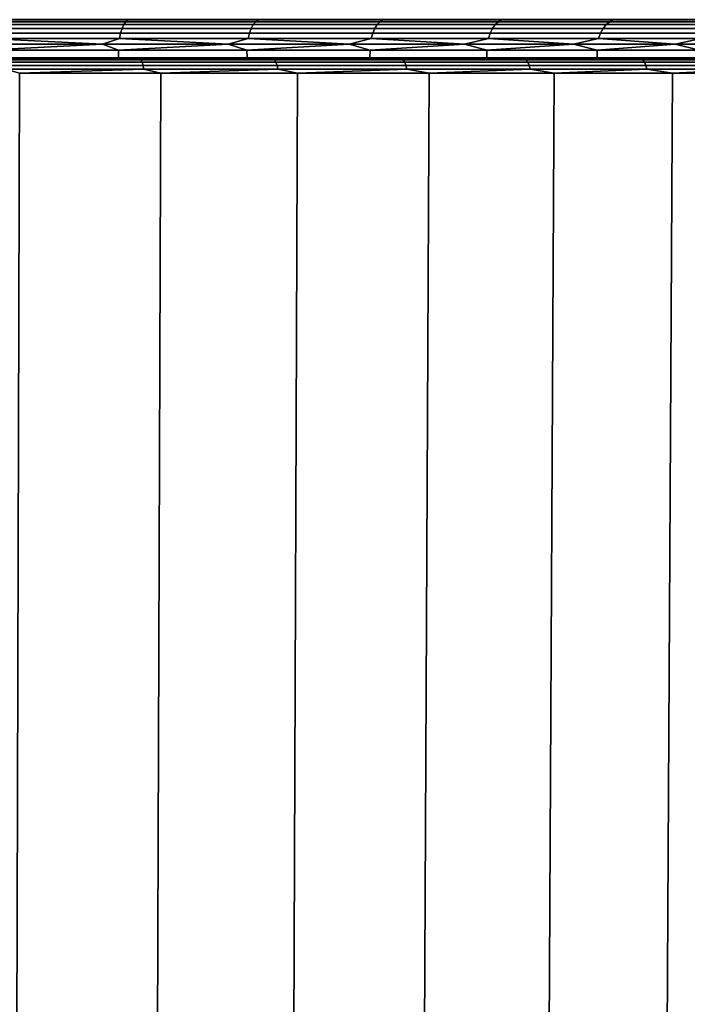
# Model space of a CAD drawing. Header units: metres. Extents: x -109 to 109, y -100 to 76.
# Tile 118 of 256: x 8 to 16, y -76 to -63. Entities that reach past the tile are written whole.
import ezdxf

# ---------------------------------------------------------------- set-up
doc = ezdxf.new("R2010")
doc.units = ezdxf.units.M
doc.layers.add('solid_21062310', color=7, linetype='CONTINUOUS')

msp = doc.modelspace()

# ---------------------------------------------------------------- linework, layer by layer
at = {"layer": 'solid_21062310'}
for points in [[(9.085015, -63.267239, 16.825884), (7.339741, -63.267239, 17.487778), (7.320517, -63.31699, 17.430193), (9.061219, -63.31699, 16.770031)], [(7.339741, -63.267239, -26.482639), (9.085015, -63.267239, -25.820745), (9.061219, -63.31699, -25.764894), (7.320517, -63.31699, -26.425055)], [(9.112162, -63.230297, 16.889597), (7.361672, -63.230297, 17.553471), (7.339741, -63.267239, 17.487778), (9.085015, -63.267239, 16.825884)], [(7.361672, -63.230297, -26.548332), (9.112162, -63.230297, -25.884459), (9.085015, -63.267239, -25.820745), (7.339741, -63.267239, -26.482639)], [(9.141612, -63.207596, 16.958721), (7.385466, -63.207596, 17.624741), (7.361672, -63.230297, 17.553471), (9.112162, -63.230297, 16.889597)], [(7.385466, -63.207596, -26.619602), (9.141612, -63.207596, -25.953583), (9.112162, -63.230297, -25.884459), (7.361672, -63.230297, -26.548332)], [(9.141612, -63.207596, -25.953583), (7.385466, -63.207596, -26.619602), (7.392266, -63.200001, -26.699106), (9.156437, -63.200001, -26.03158)], [(9.141612, -63.207596, 16.958721), (9.156447, -63.200001, 17.036715), (7.39228, -63.200001, 17.704241), (7.385466, -63.207596, 17.624741)], [(10.771369, -63.267239, 16.025698), (9.085015, -63.267239, 16.825884), (9.061219, -63.31699, 16.770031), (10.743156, -63.31699, 15.971943)], [(9.085015, -63.267239, -25.820745), (10.771369, -63.267239, -25.020559), (10.743156, -63.31699, -24.966805), (9.061219, -63.31699, -25.764894)], [(10.803555, -63.230297, 16.087021), (9.112162, -63.230297, 16.889597), (9.085015, -63.267239, 16.825884), (10.771369, -63.267239, 16.025698)], [(9.112162, -63.230297, -25.884459), (10.803555, -63.230297, -25.081884), (10.771369, -63.267239, -25.020559), (9.085015, -63.267239, -25.820745)], [(10.838471, -63.207596, 16.153551), (9.141612, -63.207596, 16.958721), (9.112162, -63.230297, 16.889597), (10.803555, -63.230297, 16.087021)], [(9.141612, -63.207596, -25.953583), (10.838471, -63.207596, -25.148413), (10.803555, -63.230297, -25.081884), (9.112162, -63.230297, -25.884459)], [(10.838471, -63.207596, -25.148413), (9.141612, -63.207596, -25.953583), (9.156437, -63.200001, -26.03158), (10.859715, -63.200001, -25.224865)], [(10.838471, -63.207596, 16.153551), (10.859723, -63.200001, 16.23), (9.156447, -63.200001, 17.036715), (9.141612, -63.207596, 16.958721)], [(12.387867, -63.267239, 15.092413), (10.771369, -63.267239, 16.025698), (10.743156, -63.31699, 15.971943), (12.35542, -63.31699, 15.041102)], [(10.771369, -63.267239, -25.020559), (12.387867, -63.267239, -24.087275), (12.35542, -63.31699, -24.035963), (10.743156, -63.31699, -24.966805)], [(12.424882, -63.230297, 15.150948), (10.803555, -63.230297, 16.087021), (10.771369, -63.267239, 16.025698), (12.387867, -63.267239, 15.092413)], [(10.803555, -63.230297, -25.081884), (12.424882, -63.230297, -24.145809), (12.387867, -63.267239, -24.087275), (10.771369, -63.267239, -25.020559)], [(12.46504, -63.207596, 15.214453), (10.838471, -63.207596, 16.153551), (10.803555, -63.230297, 16.087021), (12.424882, -63.230297, 15.150948)], [(10.838471, -63.207596, -25.148413), (12.46504, -63.207596, -24.209314), (12.424882, -63.230297, -24.145809), (10.803555, -63.230297, -25.081884)], [(12.46504, -63.207596, -24.209314), (10.838471, -63.207596, -25.148413), (10.859715, -63.200001, -25.224865), (12.492821, -63.200001, -24.28352)], [(12.46504, -63.207596, 15.214453), (12.492828, -63.200001, 15.288652), (10.859723, -63.200001, 16.23), (10.838471, -63.207596, 16.153551)], [(13.924025, -63.267239, 14.03208), (12.387867, -63.267239, 15.092413), (12.35542, -63.31699, 15.041102), (13.887553, -63.31699, 13.983546)], [(12.387867, -63.267239, -24.087275), (13.924025, -63.267239, -23.026941), (13.887553, -63.31699, -22.978409), (12.35542, -63.31699, -24.035963)], [(13.96563, -63.230297, 14.087446), (12.424882, -63.230297, 15.150948), (12.387867, -63.267239, 15.092413), (13.924025, -63.267239, 14.03208)], [(12.424882, -63.230297, -24.145809), (13.96563, -63.230297, -23.082308), (13.924025, -63.267239, -23.026941), (12.387867, -63.267239, -24.087275)], [(14.010767, -63.207596, 14.147514), (12.46504, -63.207596, 15.214453), (12.424882, -63.230297, 15.150948), (13.96563, -63.230297, 14.087446)], [(12.46504, -63.207596, -24.209314), (14.010767, -63.207596, -23.142376), (13.96563, -63.230297, -23.082308), (12.424882, -63.230297, -24.145809)], [(14.010767, -63.207596, -23.142376), (12.46504, -63.207596, -24.209314), (12.492821, -63.200001, -24.28352), (14.04563, -63.200001, -23.213205)], [(14.010767, -63.207596, 14.147514), (14.045639, -63.200001, 14.218337), (12.492828, -63.200001, 15.288652), (12.46504, -63.207596, 15.214453)], [(15.369879, -63.267239, 12.851576), (13.924025, -63.267239, 14.03208), (13.887553, -63.31699, 13.983546), (15.329621, -63.31699, 12.806134)], [(13.924025, -63.267239, -23.026941), (15.369879, -63.267239, -21.846437), (15.329621, -63.31699, -21.800997), (13.887553, -63.31699, -22.978409)], [(15.415805, -63.230297, 12.903415), (13.96563, -63.230297, 14.087446), (13.924025, -63.267239, 14.03208), (15.369879, -63.267239, 12.851576)], [(13.96563, -63.230297, -23.082308), (15.415805, -63.230297, -21.898277), (15.369879, -63.267239, -21.846437), (13.924025, -63.267239, -23.026941)], [(15.46563, -63.207596, 12.959656), (14.010767, -63.207596, 14.147514), (13.96563, -63.230297, 14.087446), (15.415805, -63.230297, 12.903415)], [(14.010767, -63.207596, -23.142376), (15.46563, -63.207596, -21.954517), (15.415805, -63.230297, -21.898277), (13.96563, -63.230297, -23.082308)], [(15.46563, -63.207596, -21.954517), (14.010767, -63.207596, -23.142376), (14.04563, -63.200001, -23.213205), (15.50732, -63.200001, -22.021215)], [(15.46563, -63.207596, 12.959656), (15.50733, -63.200001, 13.026344), (14.045639, -63.200001, 14.218337), (14.010767, -63.207596, 14.147514)], [(16.716055, -63.267239, 11.558558), (15.369879, -63.267239, 12.851576), (15.329621, -63.31699, 12.806134), (16.67227, -63.31699, 11.516502)], [(15.369879, -63.267239, -21.846437), (16.716055, -63.267239, -20.553419), (16.67227, -63.31699, -20.511364), (15.329621, -63.31699, -21.800997)], [(16.766003, -63.230297, 11.606533), (15.415805, -63.230297, 12.903415), (15.369879, -63.267239, 12.851576), (16.716055, -63.267239, 11.558558)], [(15.415805, -63.230297, -21.898277), (16.766003, -63.230297, -20.601395), (16.716055, -63.267239, -20.553419), (15.369879, -63.267239, -21.846437)], [(16.82019, -63.207596, 11.658582), (15.46563, -63.207596, 12.959656), (15.415805, -63.230297, 12.903415), (16.766003, -63.230297, 11.606533)], [(15.46563, -63.207596, -21.954517), (16.82019, -63.207596, -20.653444), (16.766003, -63.230297, -20.601395), (15.415805, -63.230297, -21.898277)], [(16.82019, -63.207596, -20.653444), (15.46563, -63.207596, -21.954517), (15.50732, -63.200001, -22.021215), (16.867975, -63.200001, -20.715673)], [(16.82019, -63.207596, 11.658582), (16.867983, -63.200001, 11.720802), (15.50733, -63.200001, 13.026344), (15.46563, -63.207596, 12.959656)], [(9.04169, -63.37764, 16.724194), (7.304739, -63.37764, 17.382933), (7.293015, -63.446854, 17.347816), (9.027179, -63.446854, 16.690136)], [(7.304739, -63.37764, -26.377794), (9.04169, -63.37764, -25.719057), (9.027179, -63.446854, -25.684998), (7.293015, -63.446854, -26.342678)], [(9.061219, -63.31699, 16.770031), (7.320517, -63.31699, 17.430193), (7.304739, -63.37764, 17.382933), (9.04169, -63.37764, 16.724194)], [(7.320517, -63.31699, -26.425055), (9.061219, -63.31699, -25.764894), (9.04169, -63.37764, -25.719057), (7.304739, -63.37764, -26.377794)], [(10.720001, -63.37764, 15.927826), (9.04169, -63.37764, 16.724194), (9.027179, -63.446854, 16.690136), (10.702797, -63.446854, 15.895045)], [(9.04169, -63.37764, -25.719057), (10.720001, -63.37764, -24.922688), (10.702797, -63.446854, -24.889906), (9.027179, -63.446854, -25.684998)], [(10.743156, -63.31699, 15.971943), (9.061219, -63.31699, 16.770031), (9.04169, -63.37764, 16.724194), (10.720001, -63.37764, 15.927826)], [(9.061219, -63.31699, -25.764894), (10.743156, -63.31699, -24.966805), (10.720001, -63.37764, -24.922688), (9.04169, -63.37764, -25.719057)], [(12.32879, -63.37764, 14.998991), (10.720001, -63.37764, 15.927826), (10.702797, -63.446854, 15.895045), (12.309004, -63.446854, 14.967701)], [(10.720001, -63.37764, -24.922688), (12.32879, -63.37764, -23.993853), (12.309004, -63.446854, -23.962563), (10.702797, -63.446854, -24.889906)], [(12.35542, -63.31699, 15.041102), (10.743156, -63.31699, 15.971943), (10.720001, -63.37764, 15.927826), (12.32879, -63.37764, 14.998991)], [(10.743156, -63.31699, -24.966805), (12.35542, -63.31699, -24.035963), (12.32879, -63.37764, -23.993853), (10.720001, -63.37764, -24.922688)], [(13.857622, -63.37764, 13.943714), (12.32879, -63.37764, 14.998991), (12.309004, -63.446854, 14.967701), (13.835382, -63.446854, 13.914118)], [(12.32879, -63.37764, -23.993853), (13.857622, -63.37764, -22.938576), (13.835382, -63.446854, -22.908979), (12.309004, -63.446854, -23.962563)], [(13.887553, -63.31699, 13.983546), (12.35542, -63.31699, 15.041102), (12.32879, -63.37764, 14.998991), (13.857622, -63.37764, 13.943714)], [(12.35542, -63.31699, -24.035963), (13.887553, -63.31699, -22.978409), (13.857622, -63.37764, -22.938576), (12.32879, -63.37764, -23.993853)], [(15.296581, -63.37764, 12.768841), (13.857622, -63.37764, 13.943714), (13.835382, -63.446854, 13.914118), (15.272032, -63.446854, 12.74113)], [(13.857622, -63.37764, -22.938576), (15.296581, -63.37764, -21.763702), (15.272032, -63.446854, -21.735991), (13.835382, -63.446854, -22.908979)], [(15.329621, -63.31699, 12.806134), (13.887553, -63.31699, 13.983546), (13.857622, -63.37764, 13.943714), (15.296581, -63.37764, 12.768841)], [(13.887553, -63.31699, -22.978409), (15.329621, -63.31699, -21.800997), (15.296581, -63.37764, -21.763702), (13.857622, -63.37764, -22.938576)], [(16.636337, -63.37764, 11.481988), (15.296581, -63.37764, 12.768841), (15.272032, -63.446854, 12.74113), (16.609638, -63.446854, 11.456343)], [(15.296581, -63.37764, -21.763702), (16.636337, -63.37764, -20.476849), (16.609638, -63.446854, -20.451204), (15.272032, -63.446854, -21.735991)], [(16.67227, -63.31699, 11.516502), (15.329621, -63.31699, 12.806134), (15.296581, -63.37764, 12.768841), (16.636337, -63.37764, 11.481988)], [(15.329621, -63.31699, -21.800997), (16.67227, -63.31699, -20.511364), (16.636337, -63.37764, -20.476849), (15.296581, -63.37764, -21.763702)], [(7.293015, -63.446854, 17.347816), (7.109766, -63.521965, 17.384178), (8.80466, -63.521965, 16.7589)], [(7.293015, -63.446854, -26.342678), (8.80466, -63.521965, -25.753761), (7.109766, -63.521965, -26.37904)], [(8.80466, -63.521965, 16.7589), (7.109766, -63.521965, 17.384178), (7.283364, -63.599998, 17.318907)], [(7.109766, -63.521965, -26.37904), (8.80466, -63.521965, -25.753761), (7.283364, -63.599998, -26.313768)], [(8.80466, -63.521965, 16.7589), (7.283364, -63.599998, 17.318907), (9.015232, -63.599998, 16.662096)], [(8.80466, -63.521965, -25.753761), (9.015232, -63.599998, -25.656958), (7.283364, -63.599998, -26.313768)], [(9.027179, -63.446854, 16.690136), (7.293015, -63.446854, 17.347816), (8.80466, -63.521965, 16.7589)], [(7.293015, -63.446854, -26.342678), (9.027179, -63.446854, -25.684998), (8.80466, -63.521965, -25.753761)], [(9.027179, -63.446854, 16.690136), (8.80466, -63.521965, 16.7589), (10.445271, -63.521965, 16.002567)], [(9.027179, -63.446854, -25.684998), (10.445271, -63.521965, -24.997429), (8.80466, -63.521965, -25.753761)], [(10.445271, -63.521965, 16.002567), (8.80466, -63.521965, 16.7589), (9.015232, -63.599998, 16.662096)], [(8.80466, -63.521965, -25.753761), (10.445271, -63.521965, -24.997429), (9.015232, -63.599998, -25.656958)], [(10.445271, -63.521965, 16.002567), (9.015232, -63.599998, 16.662096), (10.688633, -63.599998, 15.868058)], [(10.445271, -63.521965, -24.997429), (10.688633, -63.599998, -24.862919), (9.015232, -63.599998, -25.656958)], [(10.702797, -63.446854, 15.895045), (9.027179, -63.446854, 16.690136), (10.445271, -63.521965, 16.002567)], [(9.027179, -63.446854, -25.684998), (10.702797, -63.446854, -24.889906), (10.445271, -63.521965, -24.997429)], [(10.702797, -63.446854, 15.895045), (10.445271, -63.521965, 16.002567), (12.021482, -63.521965, 15.119846)], [(10.702797, -63.446854, -24.889906), (12.021482, -63.521965, -24.114708), (10.445271, -63.521965, -24.997429)], [(12.021482, -63.521965, 15.119846), (10.445271, -63.521965, 16.002567), (10.688633, -63.599998, 15.868058)], [(10.445271, -63.521965, -24.997429), (12.021482, -63.521965, -24.114708), (10.688633, -63.599998, -24.862919)], [(12.021482, -63.521965, 15.119846), (10.688633, -63.599998, 15.868058), (12.292713, -63.599998, 14.941941)], [(12.021482, -63.521965, -24.114708), (12.292713, -63.599998, -23.936804), (10.688633, -63.599998, -24.862919)], [(12.309004, -63.446854, 14.967701), (10.702797, -63.446854, 15.895045), (12.021482, -63.521965, 15.119846)], [(10.702797, -63.446854, -24.889906), (12.309004, -63.446854, -23.962563), (12.021482, -63.521965, -24.114708)], [(12.309004, -63.446854, 14.967701), (12.021482, -63.521965, 15.119846), (13.523579, -63.521965, 14.116178)], [(12.309004, -63.446854, -23.962563), (13.523579, -63.521965, -23.11104), (12.021482, -63.521965, -24.114708)], [(13.523579, -63.521965, 14.116178), (12.021482, -63.521965, 15.119846), (12.292713, -63.599998, 14.941941)], [(12.021482, -63.521965, -24.114708), (13.523579, -63.521965, -23.11104), (12.292713, -63.599998, -23.936804)], [(13.523579, -63.521965, 14.116178), (12.292713, -63.599998, 14.941941), (13.817071, -63.599998, 13.889753)], [(13.523579, -63.521965, -23.11104), (13.817071, -63.599998, -22.884615), (12.292713, -63.599998, -23.936804)], [(13.835382, -63.446854, 13.914118), (12.309004, -63.446854, 14.967701), (13.523579, -63.521965, 14.116178)], [(12.309004, -63.446854, -23.962563), (13.835382, -63.446854, -22.908979), (13.523579, -63.521965, -23.11104)], [(13.835382, -63.446854, 13.914118), (13.523579, -63.521965, 14.116178), (14.942297, -63.521965, 12.99775)], [(13.835382, -63.446854, -22.908979), (14.942297, -63.521965, -21.992613), (13.523579, -63.521965, -23.11104)], [(14.942297, -63.521965, 12.99775), (13.523579, -63.521965, 14.116178), (13.817071, -63.599998, 13.889753)], [(13.523579, -63.521965, -23.11104), (14.942297, -63.521965, -21.992613), (13.817071, -63.599998, -22.884615)], [(14.942297, -63.521965, 12.99775), (13.817071, -63.599998, 13.889753), (15.25182, -63.599998, 12.718318)], [(14.942297, -63.521965, -21.992613), (15.25182, -63.599998, -21.713179), (13.817071, -63.599998, -22.884615)], [(15.272032, -63.446854, 12.74113), (13.835382, -63.446854, 13.914118), (14.942297, -63.521965, 12.99775)], [(13.835382, -63.446854, -22.908979), (15.272032, -63.446854, -21.735991), (14.942297, -63.521965, -21.992613)], [(15.272032, -63.446854, 12.74113), (14.942297, -63.521965, 12.99775), (16.26889, -63.521965, 11.77146)], [(15.272032, -63.446854, -21.735991), (16.26889, -63.521965, -20.766321), (14.942297, -63.521965, -21.992613)], [(16.26889, -63.521965, 11.77146), (14.942297, -63.521965, 12.99775), (15.25182, -63.599998, 12.718318)], [(14.942297, -63.521965, -21.992613), (16.26889, -63.521965, -20.766321), (15.25182, -63.599998, -21.713179)], [(16.26889, -63.521965, 11.77146), (15.25182, -63.599998, 12.718318), (16.587654, -63.599998, 11.43523)], [(16.26889, -63.521965, -20.766321), (16.587654, -63.599998, -20.430092), (15.25182, -63.599998, -21.713179)], [(16.609638, -63.446854, 11.456343), (15.272032, -63.446854, 12.74113), (16.26889, -63.521965, 11.77146)], [(15.272032, -63.446854, -21.735991), (16.609638, -63.446854, -20.451204), (16.26889, -63.521965, -20.766321)], [(16.609638, -63.446854, 11.456343), (16.26889, -63.521965, 11.77146), (17.495182, -63.521965, 10.444866)], [(16.609638, -63.446854, -20.451204), (17.495182, -63.521965, -19.439728), (16.26889, -63.521965, -20.766321)], [(17.495182, -63.521965, 10.444866), (16.26889, -63.521965, 11.77146), (16.587654, -63.599998, 11.43523)], [(16.26889, -63.521965, -20.766321), (17.495182, -63.521965, -19.439728), (16.587654, -63.599998, -20.430092)], [(7.283364, -63.599998, -26.313768), (9.015232, -63.599998, -25.656958), (9.013043, -63.700001, -25.657654), (7.285385, -63.700001, -26.31271)], [(9.015232, -63.599998, 16.662096), (7.283364, -63.599998, 17.318907), (7.285385, -63.700001, 17.317848), (9.013043, -63.700001, 16.662792)], [(9.015232, -63.599998, -25.656958), (10.688633, -63.599998, -24.862919), (10.689546, -63.700001, -24.861807), (9.013043, -63.700001, -25.657654)], [(10.688633, -63.599998, 15.868058), (9.015232, -63.599998, 16.662096), (9.013043, -63.700001, 16.662792), (10.689546, -63.700001, 15.866944)], [(10.688633, -63.599998, -24.862919), (12.292713, -63.599998, -23.936804), (12.291809, -63.700001, -23.937347), (10.689546, -63.700001, -24.861807)], [(12.292713, -63.599998, 14.941941), (10.688633, -63.599998, 15.868058), (10.689546, -63.700001, 15.866944), (12.291809, -63.700001, 14.942485)], [(12.292713, -63.599998, -23.936804), (13.817071, -63.599998, -22.884615), (13.816571, -63.700001, -22.884207), (12.291809, -63.700001, -23.937347)], [(13.817071, -63.599998, 13.889753), (12.292713, -63.599998, 14.941941), (12.291809, -63.700001, 14.942485), (13.816571, -63.700001, 13.889345)], [(13.817071, -63.599998, -22.884615), (15.25182, -63.599998, -21.713179), (15.252875, -63.700001, -21.712177), (13.816571, -63.700001, -22.884207)], [(15.25182, -63.599998, 12.718318), (13.817071, -63.599998, 13.889753), (13.816571, -63.700001, 13.889345), (15.252875, -63.700001, 12.717315)], [(15.25182, -63.599998, -21.713179), (16.587654, -63.599998, -20.430092), (16.586182, -63.700001, -20.430859), (15.252875, -63.700001, -21.712177)], [(16.587654, -63.599998, 11.43523), (15.25182, -63.599998, 12.718318), (15.252875, -63.700001, 12.717315), (16.586182, -63.700001, 11.435997)], [(9.48478, -63.700001, -27.409807), (7.661601, -63.700001, -28.082193), (7.285385, -63.700001, -26.31271), (9.013043, -63.700001, -25.657654)], [(9.484785, -63.700001, 18.414944), (9.013043, -63.700001, 16.662792), (7.285385, -63.700001, 17.317848), (7.661606, -63.700001, 19.08733)], [(7.497784, -63.706837, -28.189415), (7.661601, -63.700001, -28.082193), (9.289388, -63.706837, -27.545948)], [(9.289388, -63.706837, 18.551086), (7.661606, -63.700001, 19.08733), (7.497784, -63.706837, 19.194553)], [(9.289388, -63.706837, 18.551086), (7.497784, -63.706837, 19.194553), (7.512424, -63.727009, 19.240818), (9.307527, -63.727009, 18.596094)], [(7.497784, -63.706837, -28.189415), (9.289388, -63.706837, -27.545948), (9.307527, -63.727009, -27.590956), (7.512424, -63.727009, -28.23568)], [(9.307527, -63.727009, 18.596094), (7.512424, -63.727009, 19.240818), (7.524975, -63.759121, 19.280476), (9.323076, -63.759121, 18.634674)], [(7.512424, -63.727009, -28.23568), (9.307527, -63.727009, -27.590956), (9.323076, -63.759121, -27.629538), (7.524975, -63.759121, -28.275337)], [(9.323076, -63.759121, 18.634674), (7.524975, -63.759121, 19.280476), (7.534568, -63.800964, 19.310789), (9.334962, -63.800964, 18.664165)], [(7.524975, -63.759121, -28.275337), (9.323076, -63.759121, -27.629538), (9.334962, -63.800964, -27.659027), (7.534568, -63.800964, -28.305651)], [(9.289388, -63.706837, -27.545948), (7.661601, -63.700001, -28.082193), (9.48478, -63.700001, -27.409807)], [(9.289388, -63.706837, 18.551086), (9.484785, -63.700001, 18.414944), (7.661606, -63.700001, 19.08733)], [(11.256866, -63.700001, -26.593069), (9.48478, -63.700001, -27.409807), (9.013043, -63.700001, -25.657654), (10.689546, -63.700001, -24.861807)], [(11.256871, -63.700001, 17.598204), (10.689546, -63.700001, 15.866944), (9.013043, -63.700001, 16.662792), (9.484785, -63.700001, 18.414944)], [(9.289388, -63.706837, -27.545948), (9.48478, -63.700001, -27.409807), (11.026477, -63.706837, -26.767223)], [(11.026477, -63.706837, 17.772362), (9.484785, -63.700001, 18.414944), (9.289388, -63.706837, 18.551086)], [(11.026477, -63.706837, 17.772362), (9.289388, -63.706837, 18.551086), (9.307527, -63.727009, 18.596094), (11.048009, -63.727009, 17.815849)], [(9.289388, -63.706837, -27.545948), (11.026477, -63.706837, -26.767223), (11.048009, -63.727009, -26.810711), (9.307527, -63.727009, -27.590956)], [(11.048009, -63.727009, 17.815849), (9.307527, -63.727009, 18.596094), (9.323076, -63.759121, 18.634674), (11.066466, -63.759121, 17.853127)], [(9.307527, -63.727009, -27.590956), (11.048009, -63.727009, -26.810711), (11.066466, -63.759121, -26.847988), (9.323076, -63.759121, -27.629538)], [(11.066466, -63.759121, 17.853127), (9.323076, -63.759121, 18.634674), (9.334962, -63.800964, 18.664165), (11.080574, -63.800964, 17.88162)], [(9.323076, -63.759121, -27.629538), (11.066466, -63.759121, -26.847988), (11.080574, -63.800964, -26.876482), (9.334962, -63.800964, -27.659027)], [(11.026477, -63.706837, -26.767223), (9.48478, -63.700001, -27.409807), (11.256866, -63.700001, -26.593069)], [(11.026477, -63.706837, 17.772362), (11.256871, -63.700001, 17.598204), (9.484785, -63.700001, 18.414944)], [(12.952825, -63.700001, -25.643835), (11.256866, -63.700001, -26.593069), (10.689546, -63.700001, -24.861807), (12.291809, -63.700001, -23.937347)], [(12.95283, -63.700001, 16.64897), (12.291809, -63.700001, 14.942485), (10.689546, -63.700001, 15.866944), (11.256871, -63.700001, 17.598204)], [(11.026477, -63.706837, -26.767223), (11.256866, -63.700001, -26.593069), (12.698859, -63.706837, -25.857811)], [(12.698859, -63.706837, 16.862949), (11.256871, -63.700001, 17.598204), (11.026477, -63.706837, 17.772362)], [(12.698859, -63.706837, 16.862949), (11.026477, -63.706837, 17.772362), (11.048009, -63.727009, 17.815849), (12.723657, -63.727009, 16.904661)], [(11.026477, -63.706837, -26.767223), (12.698859, -63.706837, -25.857811), (12.723657, -63.727009, -25.899523), (11.048009, -63.727009, -26.810711)], [(12.723657, -63.727009, 16.904661), (11.048009, -63.727009, 17.815849), (11.066466, -63.759121, 17.853127), (12.744913, -63.759121, 16.940416)], [(11.048009, -63.727009, -26.810711), (12.723657, -63.727009, -25.899523), (12.744913, -63.759121, -25.935278), (11.066466, -63.759121, -26.847988)], [(12.744913, -63.759121, 16.940416), (11.066466, -63.759121, 17.853127), (11.080574, -63.800964, 17.88162), (12.761161, -63.800964, 16.967745)], [(11.066466, -63.759121, -26.847988), (12.744913, -63.759121, -25.935278), (12.761161, -63.800964, -25.962606), (11.080574, -63.800964, -26.876482)], [(12.698859, -63.706837, -25.857811), (11.256866, -63.700001, -26.593069), (12.952825, -63.700001, -25.643835)], [(12.698859, -63.706837, 16.862949), (12.95283, -63.700001, 16.64897), (11.256871, -63.700001, 17.598204)], [(14.574439, -63.700001, -24.560186), (12.952825, -63.700001, -25.643835), (12.291809, -63.700001, -23.937347), (13.816571, -63.700001, -22.884207)], [(14.574444, -63.700001, 15.565321), (13.816571, -63.700001, 13.889345), (12.291809, -63.700001, 14.942485), (12.95283, -63.700001, 16.64897)], [(12.698859, -63.706837, -25.857811), (12.952825, -63.700001, -25.643835), (14.29672, -63.706837, -24.823048)], [(14.29672, -63.706837, 15.828186), (12.95283, -63.700001, 16.64897), (12.698859, -63.706837, 16.862949)], [(14.29672, -63.706837, 15.828186), (12.698859, -63.706837, 16.862949), (12.723657, -63.727009, 16.904661), (14.324637, -63.727009, 15.867876)], [(12.698859, -63.706837, -25.857811), (14.29672, -63.706837, -24.823048), (14.324637, -63.727009, -24.862738), (12.723657, -63.727009, -25.899523)], [(14.324637, -63.727009, 15.867876), (12.723657, -63.727009, 16.904661), (12.744913, -63.759121, 16.940416), (14.348568, -63.759121, 15.901899)], [(12.723657, -63.727009, -25.899523), (14.324637, -63.727009, -24.862738), (14.348568, -63.759121, -24.896761), (12.744913, -63.759121, -25.935278)], [(14.348568, -63.759121, 15.901899), (12.744913, -63.759121, 16.940416), (12.761161, -63.800964, 16.967745), (14.36686, -63.800964, 15.927905)], [(12.744913, -63.759121, -25.935278), (14.348568, -63.759121, -24.896761), (14.36686, -63.800964, -24.922768), (12.761161, -63.800964, -25.962606)], [(14.29672, -63.706837, -24.823048), (12.952825, -63.700001, -25.643835), (14.574439, -63.700001, -24.560186)], [(14.29672, -63.706837, 15.828186), (14.574444, -63.700001, 15.565321), (12.95283, -63.700001, 16.64897)], [(16.102577, -63.700001, -23.356358), (14.574439, -63.700001, -24.560186), (13.816571, -63.700001, -22.884207), (15.252875, -63.700001, -21.712177)], [(16.102583, -63.700001, 14.361491), (15.252875, -63.700001, 12.717315), (13.816571, -63.700001, 13.889345), (14.574444, -63.700001, 15.565321)], [(14.29672, -63.706837, -24.823048), (14.574439, -63.700001, -24.560186), (15.810681, -63.706837, -23.669004)], [(15.810681, -63.706837, 14.674144), (14.574444, -63.700001, 15.565321), (14.29672, -63.706837, 15.828186)], [(15.810681, -63.706837, 14.674144), (14.29672, -63.706837, 15.828186), (14.324637, -63.727009, 15.867876), (15.841555, -63.727009, 14.71158)], [(14.29672, -63.706837, -24.823048), (15.810681, -63.706837, -23.669004), (15.841555, -63.727009, -23.706442), (14.324637, -63.727009, -24.862738)], [(15.841555, -63.727009, 14.71158), (14.324637, -63.727009, 15.867876), (14.348568, -63.759121, 15.901899), (15.86802, -63.759121, 14.743671)], [(14.324637, -63.727009, -24.862738), (15.841555, -63.727009, -23.706442), (15.86802, -63.759121, -23.738533), (14.348568, -63.759121, -24.896761)], [(15.86802, -63.759121, 14.743671), (14.348568, -63.759121, 15.901899), (14.36686, -63.800964, 15.927905), (15.888249, -63.800964, 14.768201)], [(14.348568, -63.759121, -24.896761), (15.86802, -63.759121, -23.738533), (15.888249, -63.800964, -23.763062), (14.36686, -63.800964, -24.922768)], [(15.810681, -63.706837, -23.669004), (14.574439, -63.700001, -24.560186), (16.102577, -63.700001, -23.356358)], [(15.810681, -63.706837, 14.674144), (16.102583, -63.700001, 14.361491), (14.574444, -63.700001, 15.565321)], [(17.533047, -63.700001, -22.03364), (16.102577, -63.700001, -23.356358), (15.252875, -63.700001, -21.712177), (16.586182, -63.700001, -20.430859)], [(17.533052, -63.700001, 13.038773), (16.586182, -63.700001, 11.435997), (15.252875, -63.700001, 12.717315), (16.102583, -63.700001, 14.361491)], [(15.810681, -63.706837, -23.669004), (16.102577, -63.700001, -23.356358), (17.231859, -63.706837, -22.402456)], [(17.231859, -63.706837, 13.407595), (16.102583, -63.700001, 14.361491), (15.810681, -63.706837, 14.674144)], [(17.231859, -63.706837, 13.407595), (15.810681, -63.706837, 14.674144), (15.841555, -63.727009, 14.71158), (17.265509, -63.727009, 13.442558)], [(15.810681, -63.706837, -23.669004), (17.231859, -63.706837, -22.402456), (17.265509, -63.727009, -22.43742), (15.841555, -63.727009, -23.706442)], [(17.265509, -63.727009, 13.442558), (15.841555, -63.727009, 14.71158), (15.86802, -63.759121, 14.743671), (17.294352, -63.759121, 13.472528)], [(15.841555, -63.727009, -23.706442), (17.265509, -63.727009, -22.43742), (17.294352, -63.759121, -22.46739), (15.86802, -63.759121, -23.738533)], [(17.294352, -63.759121, 13.472528), (15.86802, -63.759121, 14.743671), (15.888249, -63.800964, 14.768201), (17.316401, -63.800964, 13.495438)], [(15.86802, -63.759121, -23.738533), (17.294352, -63.759121, -22.46739), (17.316401, -63.800964, -22.490299), (15.888249, -63.800964, -23.763062)], [(17.231859, -63.706837, -22.402456), (16.102577, -63.700001, -23.356358), (17.533047, -63.700001, -22.03364)], [(17.231859, -63.706837, 13.407595), (17.533052, -63.700001, 13.038773), (16.102583, -63.700001, 14.361491)], [(9.334962, -63.800964, 18.664165), (7.534568, -63.800964, 19.310789), (7.540542, -63.849644, 19.329664), (9.342362, -63.849644, 18.682528)], [(7.534568, -63.800964, -28.305651), (9.334962, -63.800964, -27.659027), (9.342362, -63.849644, -27.677389), (7.540542, -63.849644, -28.324526)], [(9.342362, -63.849644, 18.682528), (7.540542, -63.849644, 19.329664), (7.724858, -63.901745, 19.277315)], [(7.540542, -63.849644, -28.324526), (9.342362, -63.849644, -27.677389), (7.724858, -63.901745, -28.272177)], [(9.56639, -63.901745, 18.59794), (7.724858, -63.901745, 19.277315), (7.691155, -76.406158, 19.173525), (9.524643, -76.406158, 18.497116)], [(7.724858, -63.901745, -28.272177), (9.56639, -63.901745, -27.592802), (9.524644, -76.406158, -27.491978), (7.691156, -76.406158, -28.168386)], [(9.342362, -63.849644, 18.682528), (7.724858, -63.901745, 19.277315), (9.56639, -63.901745, 18.59794)], [(9.342362, -63.849644, -27.677389), (9.56639, -63.901745, -27.592802), (7.724858, -63.901745, -28.272177)], [(11.080574, -63.800964, 17.88162), (9.334962, -63.800964, 18.664165), (9.342362, -63.849644, 18.682528), (11.089359, -63.849644, 17.899363)], [(9.334962, -63.800964, -27.659027), (11.080574, -63.800964, -26.876482), (11.089359, -63.849644, -26.894224), (9.342362, -63.849644, -27.677389)], [(11.089359, -63.849644, 17.899363), (9.342362, -63.849644, 18.682528), (9.56639, -63.901745, 18.59794)], [(9.342362, -63.849644, -27.677389), (11.089359, -63.849644, -26.894224), (9.56639, -63.901745, -27.592802)], [(11.348945, -63.901745, 17.776173), (9.56639, -63.901745, 18.59794), (9.524643, -76.406158, 18.497116), (11.299406, -76.406158, 17.678942)], [(9.56639, -63.901745, -27.592802), (11.348945, -63.901745, -26.771034), (11.299407, -76.406158, -26.673801), (9.524644, -76.406158, -27.491978)], [(11.089359, -63.849644, 17.899363), (9.56639, -63.901745, 18.59794), (11.348945, -63.901745, 17.776173)], [(11.089359, -63.849644, -26.894224), (11.348945, -63.901745, -26.771034), (9.56639, -63.901745, -27.592802)], [(12.761161, -63.800964, 16.967745), (11.080574, -63.800964, 17.88162), (11.089359, -63.849644, 17.899363), (12.771278, -63.849644, 16.984764)], [(11.080574, -63.800964, -26.876482), (12.761161, -63.800964, -25.962606), (12.771278, -63.849644, -25.979626), (11.089359, -63.849644, -26.894224)], [(12.771278, -63.849644, 16.984764), (11.089359, -63.849644, 17.899363), (11.348945, -63.901745, 17.776173)], [(11.089359, -63.849644, -26.894224), (12.771278, -63.849644, -25.979626), (11.348945, -63.901745, -26.771034)], [(13.061528, -63.901745, 16.817081), (11.348945, -63.901745, 17.776173), (11.299406, -76.406158, 17.678942), (13.00451, -76.406158, 16.724039)], [(11.348945, -63.901745, -26.771034), (13.061528, -63.901745, -25.811943), (13.00451, -76.406158, -25.718901), (11.299407, -76.406158, -26.673801)], [(12.771278, -63.849644, 16.984764), (11.348945, -63.901745, 17.776173), (13.061528, -63.901745, 16.817081)], [(12.771278, -63.849644, -25.979626), (13.061528, -63.901745, -25.811943), (11.348945, -63.901745, -26.771034)], [(14.36686, -63.800964, 15.927905), (12.761161, -63.800964, 16.967745), (12.771278, -63.849644, 16.984764), (14.378251, -63.849644, 15.944099)], [(12.761161, -63.800964, -25.962606), (14.36686, -63.800964, -24.922768), (14.378251, -63.849644, -24.938961), (12.771278, -63.849644, -25.979626)], [(14.378251, -63.849644, 15.944099), (12.771278, -63.849644, 16.984764), (13.061528, -63.901745, 16.817081)], [(12.771278, -63.849644, -25.979626), (14.378251, -63.849644, -24.938961), (13.061528, -63.901745, -25.811943)], [(13.061528, -63.901745, -25.811943), (14.693583, -63.901745, -24.721441), (14.62944, -76.406158, -24.633158), (13.00451, -76.406158, -25.718901)], [(14.693583, -63.901745, 15.72658), (13.061528, -63.901745, 16.817081), (13.00451, -76.406158, 16.724039), (14.629442, -76.406158, 15.638295)], [(14.378251, -63.849644, 15.944099), (13.061528, -63.901745, 16.817081), (14.693583, -63.901745, 15.72658)], [(14.378251, -63.849644, -24.938961), (14.693583, -63.901745, -24.721441), (13.061528, -63.901745, -25.811943)], [(15.888249, -63.800964, 14.768201), (14.36686, -63.800964, 15.927905), (14.378251, -63.849644, 15.944099), (15.900846, -63.849644, 14.783475)], [(14.36686, -63.800964, -24.922768), (15.888249, -63.800964, -23.763062), (15.900846, -63.849644, -23.778337), (14.378251, -63.849644, -24.938961)], [(15.900846, -63.849644, 14.783475), (14.378251, -63.849644, 15.944099), (14.693583, -63.901745, 15.72658)], [(14.378251, -63.849644, -24.938961), (15.900846, -63.849644, -23.778337), (14.693583, -63.901745, -24.721441)], [(14.693583, -63.901745, -24.721441), (16.235046, -63.901745, -23.506252), (16.164177, -76.406158, -23.423271), (14.62944, -76.406158, -24.633158)], [(16.235046, -63.901745, 14.51139), (14.693583, -63.901745, 15.72658), (14.629442, -76.406158, 15.638295), (16.164181, -76.406158, 14.428407)], [(15.900846, -63.849644, 14.783475), (14.693583, -63.901745, 15.72658), (16.235046, -63.901745, 14.51139)], [(15.900846, -63.849644, -23.778337), (16.235046, -63.901745, -23.506252), (14.693583, -63.901745, -24.721441)], [(17.316401, -63.800964, 13.495438), (15.888249, -63.800964, 14.768201), (15.900846, -63.849644, 14.783475), (17.33013, -63.849644, 13.509704)], [(15.888249, -63.800964, -23.763062), (17.316401, -63.800964, -22.490299), (17.33013, -63.849644, -22.504564), (15.900846, -63.849644, -23.778337)], [(17.33013, -63.849644, 13.509704), (15.900846, -63.849644, 14.783475), (16.235046, -63.901745, 14.51139)], [(15.900846, -63.849644, -23.778337), (17.33013, -63.849644, -22.504564), (16.235046, -63.901745, -23.506252)], [(16.235046, -63.901745, -23.506252), (17.676414, -63.901745, -22.173866), (17.599257, -76.406158, -22.096699), (16.164177, -76.406158, -23.423271)], [(17.676414, -63.901745, 13.179004), (16.235046, -63.901745, 14.51139), (16.164181, -76.406158, 14.428407), (17.59926, -76.406158, 13.101833)], [(17.33013, -63.849644, 13.509704), (16.235046, -63.901745, 14.51139), (17.676414, -63.901745, 13.179004)], [(17.33013, -63.849644, -22.504564), (17.676414, -63.901745, -22.173866), (16.235046, -63.901745, -23.506252)]]:
    msp.add_3dface(points, dxfattribs=at)

doc.saveas('drawing.dxf')
